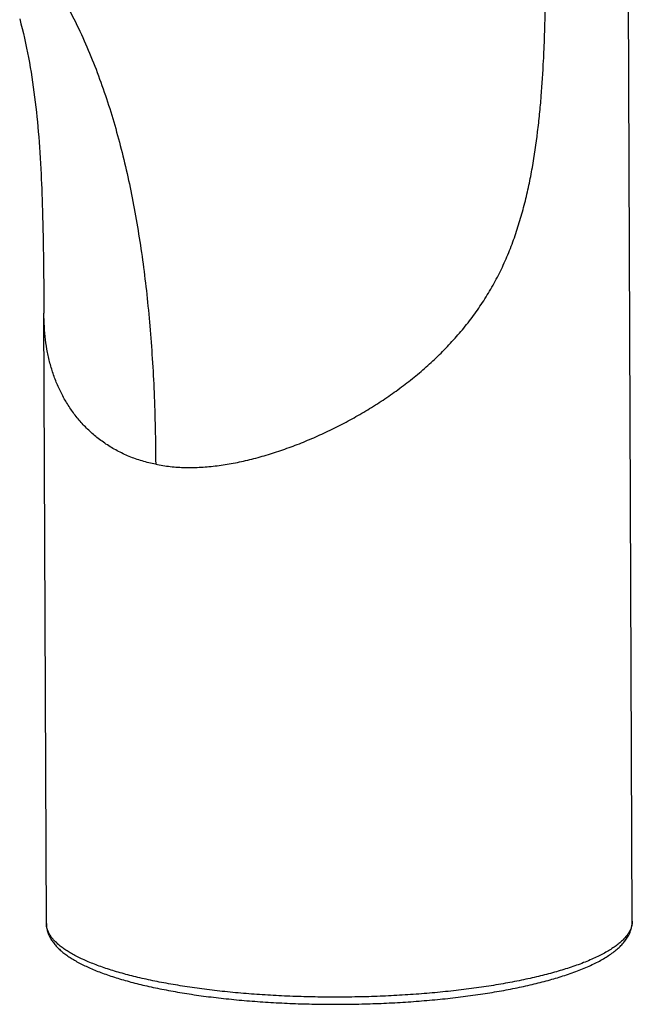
# Model space of a CAD drawing. Header units: millimetres. Extents: x -139 to 522, y -59 to 433.
# Tile 1 of 40: x -4 to 47, y -59 to 23. Entities that reach past the tile are written whole.
import ezdxf

# ---------------------------------------------------------------- set-up
doc = ezdxf.new("R2010")
doc.units = ezdxf.units.MM
doc.header["$LTSCALE"] = 23.1
doc.layers.get('0').update_dxf_attribs({"linetype": 'CONTINUOUS'})

msp = doc.modelspace()

# ---------------------------------------------------------------- linework, layer by layer
at = {"color": 7, "linetype": 'CONTINUOUS'}
for p, q in [((47.467, -52.491), (46.86, 99.478)), ((-1.739, -1.017), (-1.736, -1.696)), ((-1.532, -52.687), (-1.736, -1.696))]:
    msp.add_line(p, q, dxfattribs=at)
msp.add_lwpolyline([(-3.762, 22.912), (-3.654, 22.505), (-3.55, 22.098), (-3.451, 21.691), (-3.357, 21.284), (-3.267, 20.878), (-3.182, 20.474), (-3.101, 20.07), (-3.023, 19.667), (-2.949, 19.262), (-2.878, 18.856), (-2.81, 18.448), (-2.745, 18.036), (-2.683, 17.62), (-2.622, 17.2), (-2.565, 16.778), (-2.511, 16.357), (-2.46, 15.939), (-2.412, 15.527), (-2.367, 15.118), (-2.325, 14.711), (-2.284, 14.304), (-2.246, 13.892), (-2.209, 13.475), (-2.174, 13.05), (-2.14, 12.618), (-2.108, 12.177), (-2.078, 11.73), (-2.049, 11.276), (-2.022, 10.823), (-1.997, 10.378), (-1.975, 9.942), (-1.955, 9.523), (-1.936, 9.109), (-1.919, 8.695), (-1.903, 8.269), (-1.887, 7.822), (-1.872, 7.353), (-1.857, 6.854), (-1.843, 6.339), (-1.83, 5.814), (-1.818, 5.285), (-1.808, 4.76), (-1.798, 4.234), (-1.79, 3.705), (-1.782, 3.17), (-1.774, 2.625), (-1.767, 2.066), (-1.76, 1.492), (-1.754, 0.899), (-1.749, 0.286), (-1.744, -0.351), (-1.739, -1.017)], dxfattribs=at)
at = {"color": 9, "linetype": 'CONTINUOUS'}
for points, knots in [([(7.61, -14.321), (8.013, -14.401), (8.84, -14.525), (9.889, -14.589), (10.749, -14.589), (11.406, -14.563), (12.072, -14.513), (12.973, -14.414), (14.112, -14.235), (15.486, -13.936), (16.867, -13.561), (18.251, -13.115), (19.632, -12.603), (21.004, -12.029), (22.364, -11.397), (23.705, -10.708), (25.022, -9.964), (26.312, -9.166), (27.567, -8.313), (28.58, -7.557), (29.369, -6.924), (29.948, -6.437), (30.515, -5.935), (31.253, -5.248), (32.14, -4.355), (33.145, -3.228), (34.084, -2.046), (34.95, -0.81), (35.742, 0.478), (36.332, 1.592), (36.762, 2.505), (37.164, 3.432), (37.616, 4.613), (38.084, 6.057), (38.486, 7.52), (38.827, 8.996), (39.211, 10.974), (39.502, 12.963), (39.722, 14.955), (39.901, 16.94), (40.027, 18.923), (40.114, 20.902), (40.162, 22.382), (40.197, 23.859), (40.229, 25.825), (40.249, 28.277), (40.255, 31.217), (40.247, 34.153), (40.229, 37.086), (40.206, 40.018), (40.183, 42.95), (40.166, 45.883), (40.159, 48.82), (40.168, 51.76), (40.192, 54.213), (40.223, 56.178), (40.254, 57.654), (40.292, 59.132), (40.322, 60.118), (40.338, 60.611)], [0, 0, 0, 0, 0.013079, 0.026557, 0.033446, 0.040431, 0.047512, 0.054685, 0.06929, 0.084212, 0.099412, 0.114851, 0.130488, 0.146284, 0.162202, 0.178209, 0.194274, 0.21037, 0.226476, 0.242574, 0.250618, 0.258656, 0.266688, 0.274714, 0.290747, 0.306761, 0.322767, 0.338775, 0.354799, 0.370848, 0.378885, 0.386927, 0.403025, 0.419131, 0.435231, 0.451314, 0.467368, 0.499358, 0.515288, 0.53117, 0.562798, 0.578547, 0.594259, 0.609938, 0.625591, 0.656837, 0.68803, 0.719184, 0.750311, 0.781423, 0.812537, 0.843666, 0.874824, 0.906025, 0.93728, 0.952931, 0.968601, 0.98429, 1, 1, 1, 1]), ([(-0.318, 24.938), (0.064, 24.271), (0.788, 22.917), (1.765, 20.831), (2.638, 18.697), (3.42, 16.518), (4.119, 14.295), (4.954, 11.249), (5.64, 8.119), (6.201, 4.91), (6.568, 2.419), (6.877, -0.143), (7.132, -2.786), (7.336, -5.518), (7.539, -9.372), (7.602, -12.319), (7.61, -14.321)], [0, 0, 0, 0, 0.056936, 0.113763, 0.17067, 0.227809, 0.285315, 0.343372, 0.461861, 0.522658, 0.584781, 0.648476, 0.713987, 0.781569, 0.851542, 1, 1, 1, 1]), ([(7.61, -14.321), (7.227, -14.245), (6.476, -14.061), (5.57, -13.743), (4.882, -13.44), (4.387, -13.192), (3.911, -12.922), (3.305, -12.538), (2.593, -12.01), (1.814, -11.303), (1.115, -10.535), (0.494, -9.713), (-0.047, -8.842), (-0.51, -7.928), (-0.896, -6.974), (-1.208, -5.983), (-1.446, -4.958), (-1.613, -3.899), (-1.712, -2.808), (-1.735, -2.07), (-1.736, -1.696)], [0, 0, 0, 0, 0.068509, 0.135116, 0.167785, 0.200064, 0.231979, 0.263549, 0.325748, 0.386966, 0.447423, 0.507344, 0.567004, 0.626652, 0.686559, 0.747023, 0.808323, 0.870728, 0.934531, 1, 1, 1, 1]), ([(47.467, -52.491), (47.468, -52.579), (47.454, -52.756), (47.389, -53.021), (47.281, -53.284), (47.13, -53.546), (46.937, -53.805), (46.703, -54.061), (46.427, -54.315), (46.11, -54.565), (45.753, -54.812), (45.357, -55.054), (44.921, -55.293), (44.447, -55.527), (43.936, -55.756), (43.186, -56.061), (42.599, -56.269), (42.194, -56.401)], [0, 0, 0, 0, 0.038072, 0.077078, 0.11788, 0.161223, 0.207713, 0.257823, 0.311909, 0.370227, 0.432957, 0.500215, 0.572067, 0.648538, 0.729617, 0.815268, 1, 1, 1, 1]), ([(42.194, -56.401), (41.788, -56.535), (40.936, -56.791), (39.601, -57.136), (38.167, -57.455), (36.642, -57.745), (35.036, -58.005), (33.359, -58.232), (31.619, -58.427), (29.827, -58.586), (27.995, -58.71), (26.133, -58.798), (24.252, -58.849), (22.363, -58.863), (20.478, -58.839), (18.608, -58.779), (16.764, -58.681), (14.957, -58.548), (13.197, -58.379), (11.496, -58.176), (9.863, -57.94), (8.308, -57.673), (6.84, -57.375), (5.468, -57.049), (4.2, -56.697), (3.044, -56.321), (2.157, -55.981), (1.511, -55.697), (1.071, -55.485), (0.663, -55.269), (0.288, -55.048), (-0.053, -54.824), (-0.36, -54.596), (-0.632, -54.366), (-0.87, -54.132), (-1.072, -53.896), (-1.238, -53.658), (-1.368, -53.417), (-1.462, -53.175), (-1.519, -52.931), (-1.532, -52.768), (-1.532, -52.687)], [0, 0, 0, 0, 0.028069, 0.058248, 0.0904, 0.124367, 0.159977, 0.197041, 0.235362, 0.274731, 0.314931, 0.355741, 0.396935, 0.438282, 0.479552, 0.520516, 0.560945, 0.600616, 0.63931, 0.676817, 0.712934, 0.74747, 0.780247, 0.811102, 0.839889, 0.866487, 0.890795, 0.902072, 0.912755, 0.922844, 0.932341, 0.941253, 0.949592, 0.957376, 0.964632, 0.971396, 0.977715, 0.983651, 0.989281, 0.994696, 1, 1, 1, 1])]:
    msp.add_open_spline(points, degree=3, knots=knots, dxfattribs=at)
at = {"color": 7, "linetype": 'CONTINUOUS'}
for points, knots in [([(41.816, -57.037), (42.225, -56.903), (42.821, -56.692), (43.583, -56.381), (44.107, -56.145), (44.597, -55.903), (45.052, -55.652), (45.471, -55.393), (45.855, -55.126), (46.204, -54.847), (46.516, -54.557), (46.79, -54.253), (47.025, -53.933), (47.217, -53.595), (47.36, -53.24), (47.448, -52.87), (47.468, -52.617), (47.467, -52.491)], [0, 0, 0, 0, 0.168002, 0.246429, 0.321137, 0.392173, 0.459627, 0.52364, 0.584416, 0.642231, 0.697438, 0.750473, 0.801834, 0.852045, 0.901593, 0.950843, 1, 1, 1, 1]), ([(-1.532, -52.687), (-1.532, -52.802), (-1.514, -53.032), (-1.437, -53.371), (-1.315, -53.698), (-1.15, -54.01), (-0.949, -54.307), (-0.713, -54.589), (-0.445, -54.859), (-0.146, -55.118), (0.182, -55.366), (0.541, -55.607), (0.929, -55.839), (1.346, -56.065), (1.792, -56.283), (2.44, -56.573), (3.323, -56.917), (4.47, -57.295), (5.721, -57.648), (7.07, -57.973), (8.512, -58.269), (10.037, -58.536), (11.639, -58.77), (13.306, -58.972), (15.031, -59.14), (16.802, -59.274), (18.61, -59.371), (20.444, -59.433), (22.293, -59.458), (24.145, -59.446), (25.991, -59.397), (27.819, -59.312), (29.618, -59.192), (31.378, -59.036), (33.088, -58.846), (34.739, -58.623), (36.321, -58.367), (37.824, -58.082), (39.242, -57.767), (40.566, -57.424), (41.411, -57.17), (41.816, -57.037)], [0, 0, 0, 0, 0.007544, 0.015099, 0.022689, 0.030356, 0.038159, 0.046164, 0.054439, 0.063043, 0.07203, 0.081441, 0.091311, 0.101664, 0.112518, 0.123886, 0.148183, 0.174563, 0.202978, 0.233341, 0.265535, 0.299419, 0.334829, 0.37159, 0.40951, 0.448386, 0.48801, 0.528163, 0.568625, 0.609173, 0.649581, 0.689626, 0.729089, 0.767753, 0.80541, 0.841861, 0.876918, 0.910406, 0.942169, 0.972071, 1, 1, 1, 1])]:
    msp.add_open_spline(points, degree=3, knots=knots, dxfattribs=at)

doc.saveas('drawing.dxf')
